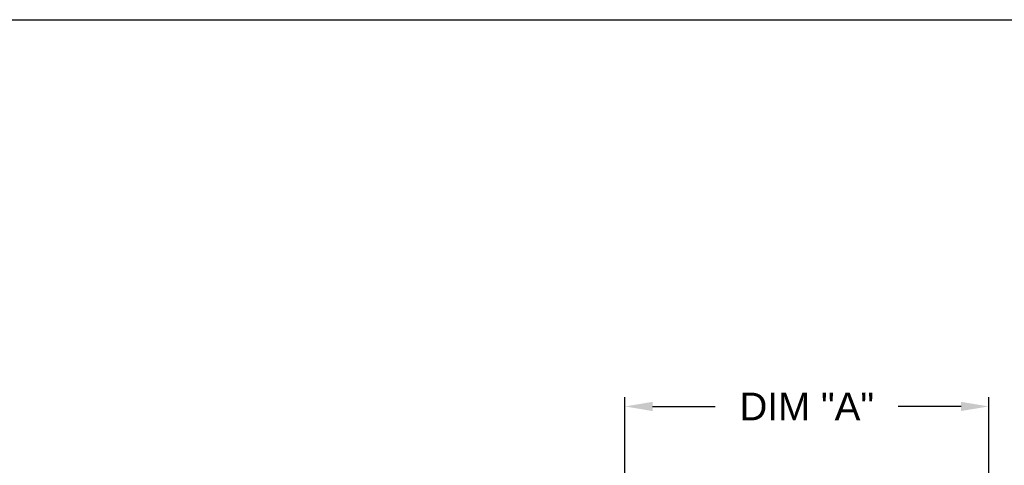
# Model space of a CAD drawing. Header units: inches. Extents: x 170 to 284, y 215 to 248.
# Tile 166 of 256: x 183.87 to 187.21, y 225.98 to 227.49. Entities that reach past the tile are written whole.
import ezdxf

# ---------------------------------------------------------------- set-up
doc = ezdxf.new("R2010")
doc.units = ezdxf.units.IN
doc.header["$LTSCALE"] = 0.25
doc.header["$MEASUREMENT"] = 0
doc.layers.add('ANNOTATIONS', color=1, linetype='Continuous')
doc.styles.add('ARIAL', font='arial.ttf', dxfattribs={"height": 0.09375})
doc.dimstyles.new('STANDARD$0', dxfattribs={"dimtxt": 0.09375, "dimasz": 0.09375, "dimexe": 0.03125, "dimexo": 0.046875, "dimgap": 0.09, "dimtad": 0, "dimtih": 1, "dimtoh": 1, "dimdec": 4, "dimzin": 0, "dimdsep": 46, "dimtxsty": 'ARIAL', "dimcen": 0.09, "dimadec": 0, "dimazin": 0, "dimtfac": 1, "dimtdec": 4, "dimtofl": 0, "dimtmove": 0, "dimatfit": 1, "dimfxl": 1, "dimtolj": 1, "dimtzin": 0, "dimarcsym": 0})

# ---------------------------------------------------------------- blocks, each defined once
blk = doc.blocks.new('*D120')
at = {"layer": 'ANNOTATIONS', "color": 0, "lineweight": -2, "transparency": 16777216}
for p, q in [((185.9197, 225.4792), (185.9197, 226.2131)), ((187.1534, 224.4697), (187.1534, 226.2131)), ((186.0135, 226.1819), (186.2263, 226.1819)), ((187.0596, 226.1819), (186.8468, 226.1819))]:
    blk.add_line(p, q, dxfattribs=at)
at = {"layer": 'ANNOTATIONS', "color": 0, "transparency": 16777216}
for points in [[(186.0135, 226.1975), (186.0135, 226.1662), (185.9197, 226.1819)], [(187.0596, 226.1975), (187.0596, 226.1662), (187.1534, 226.1819)]]:
    blk.add_solid(points, dxfattribs=at)
at = {"layer": 'defpoints', "color": 0, "transparency": 16777216}
for p in [(187.1534, 226.1819), (185.9197, 225.4324), (187.1534, 224.4228)]:
    blk.add_point(p, dxfattribs=at)
at = {"layer": 'ANNOTATIONS', "color": 0, "transparency": 16777216, "insert": (186.5365, 226.1819), "char_height": 0.09375, "attachment_point": 5, "style": 'ARIAL'}
blk.add_mtext('\\A1;DIM "A"', dxfattribs=at)

msp = doc.modelspace()

# ---------------------------------------------------------------- linework, layer by layer
at = {"layer": 'defpoints'}
msp.add_lwpolyline([(189.05875, 214.75854), (169.58887, 214.75854), (169.58887, 227.49365), (189.05875, 227.49365)], close=True, dxfattribs=at)

# ---------------------------------------------------------------- dimensions: what is measured, and where the dimension line sits
at = {"layer": 'ANNOTATIONS'}
dim = msp.add_linear_dim(base=(187.15337, 226.18185), p1=(185.91972, 225.43235), p2=(187.15337, 224.42282), text='DIM "A"', dimstyle='STANDARD$0', dxfattribs=at)
dim.commit()
dim.dimension.update_dxf_attribs({"geometry": '*D120', "text_midpoint": (186.53655, 226.18185)})

doc.saveas('drawing.dxf')
